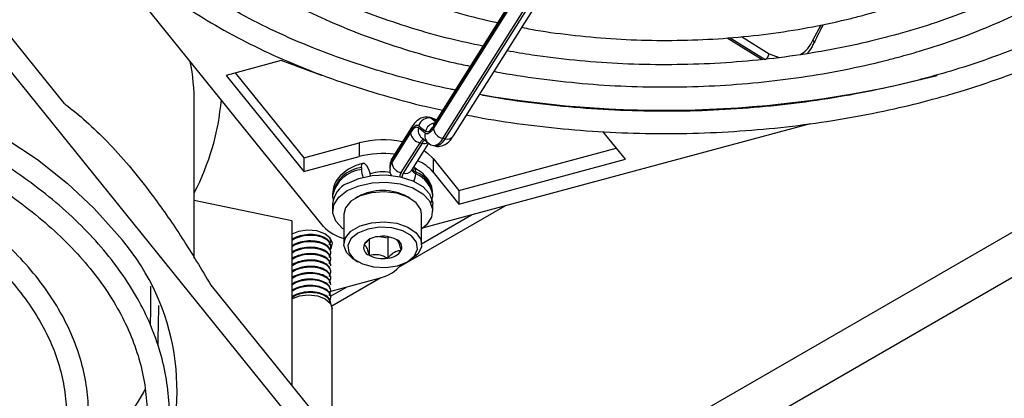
# Model space of a CAD drawing. Header units: millimetres. Extents: x 16 to 577, y 6 to 416.
# Tile 95 of 119: x 486.7 to 499.34, y 264.47 to 269.33. Entities that reach past the tile are written whole.
import ezdxf

# ---------------------------------------------------------------- set-up
doc = ezdxf.new("R2010")
doc.units = ezdxf.units.MM

msp = doc.modelspace()

# ---------------------------------------------------------------- linework, layer by layer
at = {"color": 7, "linetype": 'Continuous', "lineweight": 25}
for p, q in [((490.5982, 266.6777), (483.8363, 275.0489)), ((510.3415, 272.3147), (489.2262, 260.125)), ((492.0091, 267.9614), (494.3524, 271.678)), ((494.3644, 271.7212), (492.0212, 268.0046)), ((494.3524, 271.6546), (492.0091, 267.9381)), ((492.2655, 267.8385), (494.6088, 271.555)), ((492.1299, 267.8077), (494.4732, 271.5243)), ((494.5, 271.5186), (492.1568, 267.802)), ((484.8268, 271.2772), (487.2647, 268.2591)), ((484.8268, 270.834), (491.5887, 262.4627)), ((490.9028, 261.6761), (504.9894, 269.8082)), ((496.8801, 269.0678), (496.9871, 269.2643)), ((495.7813, 269.0973), (496.2311, 268.8188)), ((495.8192, 269.0995), (496.2687, 268.8212)), ((495.965, 269.1135), (496.3197, 268.894)), ((496.8966, 269.0326), (496.896, 269.0312)), ((496.3197, 268.894), (496.4489, 268.8459)), ((490.0553, 268.8064), (489.3478, 268.616)), ((489.4639, 268.6472), (490.344, 267.5577)), ((489.3478, 268.616), (490.344, 267.3827)), ((488.9394, 266.2696), (488.9394, 268.2549)), ((491.9818, 268.0724), (491.955, 268.078)), ((491.9757, 268.0679), (492.0025, 268.0623)), ((492.0325, 268.0225), (491.9757, 268.0679)), ((492.0518, 268.0391), (491.9866, 268.0709)), ((492.0025, 268.0623), (492.0391, 268.033)), ((491.474, 267.521), (491.7167, 267.9058)), ((491.7167, 267.8825), (491.474, 267.4976)), ((491.7287, 267.949), (491.4861, 267.5642)), ((491.902, 267.8741), (491.8169, 267.9423)), ((491.8238, 267.9698), (491.9089, 267.9015)), ((496.847, 267.9959), (491.8823, 266.6594)), ((494.4737, 267.539), (494.1862, 267.8948)), ((491.8573, 267.8166), (491.9424, 267.7484)), ((492.1568, 267.802), (492.1299, 267.8077)), ((490.344, 267.5577), (491.0561, 267.7494)), ((491.0561, 267.7494), (491.0561, 267.5744)), ((491.5949, 267.3673), (491.8375, 267.7521)), ((491.8643, 267.7465), (491.6217, 267.3616)), ((491.7305, 267.3981), (491.9492, 267.745)), ((491.8375, 267.7521), (491.8643, 267.7465)), ((492.0124, 267.7151), (492.0393, 267.7094)), ((492.3374, 267.1389), (494.3576, 267.6827)), ((490.344, 267.3827), (491.0561, 267.5744)), ((490.344, 267.5577), (490.344, 267.3827)), ((491.474, 267.521), (491.474, 267.4976)), ((492.0053, 267.5499), (492.3374, 267.1389)), ((492.0053, 267.5499), (492.0053, 267.375)), ((492.3374, 266.9639), (494.4737, 267.539)), ((491.0863, 267.4321), (491.0863, 267.4087)), ((491.1406, 267.4698), (491.1527, 267.4548)), ((491.4482, 267.4364), (491.4482, 267.413)), ((491.7824, 267.3744), (491.7824, 267.3511)), ((492.0053, 267.375), (492.3374, 266.9639)), ((492.3374, 267.1389), (492.3374, 266.9639)), ((490.1898, 266.7468), (488.9394, 267.0095)), ((490.7151, 267.0957), (490.7151, 267.0724)), ((491.0397, 267.0578), (491.0043, 267.0373)), ((491.7116, 267.0373), (491.6762, 267.0578)), ((491.9818, 266.9738), (491.9996, 267.0614)), ((492.0008, 267.0724), (492.0008, 267.0957)), ((490.7151, 266.9674), (490.7151, 266.8741)), ((491.5782, 266.161), (492.9302, 266.9415)), ((492.0008, 266.8741), (492.0008, 266.9674)), ((490.1898, 266.7468), (490.1898, 264.6379)), ((490.858, 266.8333), (490.858, 266.4483)), ((491.858, 266.4483), (491.858, 266.8333)), ((491.858, 266.4553), (492.4991, 266.8254)), ((490.6921, 266.4991), (490.6921, 266.5093)), ((491.183, 266.5085), (491.183, 266.3065)), ((491.3164, 266.5483), (491.422, 266.532)), ((491.422, 266.532), (491.4398, 266.5423)), ((491.422, 266.532), (491.422, 266.2695)), ((490.6921, 266.4175), (490.6921, 266.4277)), ((490.6921, 266.3358), (490.6921, 266.346)), ((490.6921, 266.2542), (490.6921, 266.2644)), ((491.0043, 266.2443), (491.0397, 266.2238)), ((491.6762, 266.2238), (491.7116, 266.2443)), ((490.6921, 266.1725), (490.6921, 266.1827)), ((490.6785, 265.8431), (491.3123, 266.0137)), ((490.6921, 266.0908), (490.6921, 266.1011)), ((490.6921, 266.0092), (490.6921, 266.0194)), ((490.7042, 265.6564), (491.3337, 266.0198)), ((489.1509, 265.9241), (491.5887, 262.906)), ((490.6895, 265.7808), (490.9015, 265.9032)), ((490.6921, 265.9275), (490.6921, 265.9377)), ((490.6921, 265.8459), (490.6921, 265.8561)), ((490.6921, 265.7642), (490.6921, 265.7744)), ((490.6921, 265.6826), (490.6921, 265.6928)), ((490.7102, 263.9936), (490.7102, 265.6218))]:
    msp.add_line(p, q, dxfattribs=at)
at = {"color": 7, "linetype": 'Continuous', "lineweight": 25, "flags": 128}
for points in [[(483.5805, 268.9834), (483.8755, 268.9097), (484.4564, 268.7407), (485.0126, 268.5458), (485.5406, 268.3264), (486.0372, 268.0837), (486.4992, 267.8193), (486.9239, 267.5348), (487.3086, 267.2319), (487.6509, 266.9125), (487.9488, 266.5786)], [(490.5857, 268.6122), (490.518, 268.6353), (490.0553, 268.8064)], [(491.9757, 268.0679), (491.9615, 268.0762), (491.9542, 268.0782)], [(491.9833, 268.0721), (491.9883, 268.0705), (492.0025, 268.0623)], [(492.0458, 268.0436), (492.0255, 268.055), (492.0025, 268.0623)], [(491.7167, 267.9058), (491.7315, 267.9276), (491.7462, 267.9457), (491.7606, 267.96), (491.7746, 267.9702), (491.7881, 267.9764), (491.8008, 267.9783), (491.8128, 267.9761), (491.8238, 267.9698)], [(491.8169, 267.9423), (491.8066, 267.9483), (491.7954, 267.9503), (491.7835, 267.9485), (491.7709, 267.9427), (491.7578, 267.9332), (491.7443, 267.9198), (491.7306, 267.9029), (491.7167, 267.8825)], [(492.0091, 267.9381), (491.9943, 267.9162), (491.9796, 267.8981), (491.9652, 267.8839), (491.9512, 267.8736), (491.9377, 267.8675), (491.925, 267.8655), (491.913, 267.8677), (491.902, 267.8741)], [(491.9089, 267.9015), (491.9192, 267.8956), (491.9304, 267.8935), (491.9423, 267.8954), (491.9549, 267.9011), (491.968, 267.9107), (491.9815, 267.924), (491.9952, 267.941), (492.0091, 267.9614)], [(492.1568, 267.802), (492.1376, 267.7739), (492.1187, 267.7505), (492.1001, 267.7321), (492.082, 267.7189), (492.0647, 267.711), (492.0482, 267.7085), (492.0379, 267.7097)], [(491.8899, 267.6509), (491.934, 267.6195), (492.0053, 267.5499)], [(491.0863, 267.4321), (491.0873, 267.4513), (491.0904, 267.4671), (491.0954, 267.4791), (491.1022, 267.4866), (491.1104, 267.4895), (491.1198, 267.4875), (491.13, 267.4809), (491.1406, 267.4698)], [(490.9034, 267.2298), (491.0499, 267.2931), (491.2213, 267.33), (491.4038, 267.3376), (491.5826, 267.3151), (491.7432, 267.2645), (491.8726, 267.1898), (491.9603, 267.0971), (491.9992, 266.9939), (492.0008, 266.9674)], [(490.858, 266.6408), (490.8433, 266.6517), (490.7556, 266.7444), (490.7167, 266.8476), (490.7298, 266.953), (490.7937, 267.0519), (490.9034, 267.1365)], [(490.9034, 267.1365), (491.0499, 267.1998), (491.2213, 267.2367), (491.4038, 267.2443), (491.5826, 267.2218), (491.7432, 267.1712), (491.8726, 267.0965), (491.9603, 267.0038), (491.9992, 266.9006), (491.9861, 266.7952), (491.9222, 266.6962), (491.858, 266.6408)], [(491.858, 266.8333), (491.8473, 266.8925), (491.7875, 266.981), (491.6811, 267.0535), (491.5397, 267.1022), (491.3786, 267.1217), (491.2153, 267.1099), (491.0674, 267.0682), (490.951, 267.001), (490.8787, 266.9156), (490.858, 266.8333)], [(492.0007, 267.0646), (492.0008, 267.0706), (492.0008, 267.0724)], [(490.6845, 266.3771), (490.695, 266.3917), (490.7132, 266.4601), (490.6847, 266.5273), (490.6139, 266.5831), (490.5114, 266.619), (490.393, 266.6295), (490.2766, 266.613), (490.1914, 266.579)], [(491.0043, 266.2443), (490.9764, 266.2618), (490.8922, 266.3434), (490.8584, 266.4364), (490.8787, 266.5307), (490.951, 266.616), (491.0674, 266.6832), (491.2153, 266.725), (491.3786, 266.7367), (491.5397, 266.7172), (491.6811, 266.6686), (491.7875, 266.5961), (491.8473, 266.5076), (491.8541, 266.4126), (491.8071, 266.3216), (491.7115, 266.2442), (491.7115, 266.2442)], [(491.6762, 266.2238), (491.7658, 266.2977), (491.8062, 266.3849), (491.7926, 266.4747), (491.7266, 266.5565), (491.6161, 266.6203), (491.4744, 266.6584), (491.3187, 266.6663), (491.1678, 266.6429), (491.0398, 266.5912), (490.9501, 266.5173), (490.9097, 266.4301), (490.9233, 266.3403), (490.9893, 266.2585), (491.0998, 266.1947), (491.2415, 266.1566), (491.3972, 266.1487), (491.5481, 266.1721), (491.6762, 266.2238)], [(490.1915, 265.7458), (490.2901, 265.7838), (490.4064, 265.7972), (490.5227, 265.7838), (490.6212, 265.7458), (490.6871, 265.6889), (490.7102, 265.6218)]]:
    msp.add_lwpolyline(points, dxfattribs=at)
at = {"color": 7, "linetype": 'Continuous', "lineweight": 25}
for centre, radius, start, end in [((496.861, 269.0374), 0.0359, 352.20856, 57.77908), ((496.2127, 268.9147), 0.109, 300.96489, 349.05129), ((486.077, 268.2537), 2.8624, 0.02392, 10.90572), ((494.9776, 282.0689), 13.8999, 260.16249, 284.58367), ((486.0978, 268.5828), 3.201, 332.59029, 354.96248), ((491.9515, 267.9388), 0.1314, 79.38393, 166.35815), ((491.7963, 267.9069), 0.0797, 148.08609, 180.74631), ((491.863, 267.8969), 0.147, 185.62026, 260.02428), ((491.9346, 267.9108), 0.1219, 165.01996, 230.62561), ((492.0383, 267.8692), 0.1334, 98.85445, 165.95642), ((492.0888, 267.9624), 0.0797, 148.05182, 180.74679), ((492.1554, 267.9524), 0.147, 185.62026, 260.02428), ((491.3584, 266.5964), 1.1919, 77.79038, 104.69157), ((491.9298, 267.7054), 0.1034, 117.67415, 153.15929), ((491.9837, 267.678), 0.1376, 129.08745, 150.16254), ((492.0197, 267.8426), 0.1219, 165.01835, 230.78559), ((491.9889, 267.8653), 0.1523, 279.18351, 337.78995), ((492.1851, 267.898), 0.1001, 253.54549, 323.47571), ((491.8917, 267.8604), 0.1172, 256.48091, 292.89742), ((491.3587, 266.4124), 1.2008, 82.71791, 104.59643), ((491.6042, 267.4349), 0.156, 146.54106, 179.15957), ((491.5537, 267.522), 0.0797, 148.05182, 180.74679), ((491.5738, 266.9979), 0.5731, 41.14778, 65.88241), ((491.1308, 267.0099), 0.4245, 96.02359, 168.33964), ((491.1309, 266.9865), 0.4246, 96.0288, 168.30443), ((491.4154, 267.416), 0.3292, 181.26344, 199.07543), ((490.8985, 267.2809), 0.3079, 8.71167, 34.38376), ((491.3581, 266.8787), 0.4997, 78.7712, 108.698), ((491.6042, 267.4116), 0.156, 146.54011, 179.19818), ((491.6203, 267.512), 0.147, 185.62026, 260.02428), ((491.6501, 267.4576), 0.1001, 253.54549, 323.47571), ((491.8123, 267.4259), 0.0805, 195.25082, 248.21281), ((491.8208, 267.4598), 0.0936, 210.08324, 245.78845), ((491.7238, 267.3833), 0.0593, 351.36668, 57.39125), ((491.6871, 267.3066), 0.1104, 146.65308, 174.95468), ((491.7043, 267.3071), 0.099, 146.56145, 178.34096), ((491.5789, 267.3582), 0.2036, 330.70988, 357.99979), ((491.6638, 267.0566), 0.3392, 6.62327, 69.5359), ((491.6638, 267.0333), 0.3392, 6.62327, 69.5359), ((491.0316, 266.9391), 0.3178, 113.79534, 174.88452), ((491.358, 266.4719), 0.6667, 61.48929, 118.51071), ((490.9905, 267.0403), 0.5341, 222.74744, 255.63628), ((485.7059, 264.5694), 3.0113, 340.25051, 41.85413), ((491.3074, 266.32), 0.2259, 93.4335, 146.56112), ((491.3584, 266.1712), 0.3798, 62.64283, 99.7711), ((491.4944, 266.4068), 0.1088, 340.539, 69.25792), ((491.2215, 266.4082), 0.1088, 160.539, 249.25792), ((491.4085, 266.495), 0.2259, 273.4335, 326.56112), ((491.3575, 266.6438), 0.3798, 242.64283, 279.7711), ((491.2087, 266.5089), 0.5059, 281.81891, 320.71627)]:
    msp.add_arc(centre, radius, start, end, dxfattribs=at)
for points, knots in [([(487.11, 273.9354), (487.0715, 273.8532), (486.979, 273.6562), (486.8841, 273.3364), (486.8184, 272.9803), (486.7997, 272.6225), (486.8259, 272.2656), (486.8971, 271.9113), (487.0128, 271.5613), (487.1725, 271.2175), (487.3754, 270.8816), (487.6205, 270.5554), (487.9066, 270.2408), (488.2322, 269.9396), (488.5953, 269.6535), (488.9939, 269.3842), (489.4256, 269.1332), (489.8879, 268.9018), (490.3783, 268.6914), (490.8937, 268.5025), (491.4327, 268.3384), (491.8526, 268.2267), (492.0967, 268.178), (492.149, 268.1675)], [0, 0, 0, 0, 0.0356603, 0.0855348, 0.1352321, 0.1847878, 0.23427, 0.2837473, 0.3332922, 0.3829704, 0.4328155, 0.482828, 0.5329845, 0.5832498, 0.633588, 0.6839682, 0.7343671, 0.7847664, 0.8351564, 0.885533, 0.9358947, 0.9862417, 1, 1, 1, 1]), ([(492.2885, 268.4285), (492.2694, 268.4321), (492.0612, 268.471), (491.6783, 268.5682), (491.1449, 268.7209), (490.6351, 268.8985), (490.15, 269.0968), (489.6928, 269.3154), (489.2661, 269.5526), (488.8722, 269.8072), (488.5134, 270.0774), (488.1915, 270.3617), (487.9083, 270.6584), (487.6652, 270.9656), (487.4633, 271.2819), (487.3036, 271.6056), (487.187, 271.9351), (487.1141, 272.269), (487.0857, 272.6058), (487.1019, 272.9436), (487.1644, 273.2803), (487.2596, 273.591), (487.3543, 273.7864), (487.3961, 273.8724)], [0, 0, 0, 0, 0.0050557, 0.0551109, 0.1051501, 0.1551708, 0.2051714, 0.255151, 0.3051108, 0.3550546, 0.4049902, 0.4549269, 0.5048833, 0.5548876, 0.6049784, 0.6552027, 0.7056076, 0.7562257, 0.8070528, 0.8580321, 0.9090427, 0.9599433, 1, 1, 1, 1]), ([(488.0834, 273.728), (488.0777, 273.717), (488.0169, 273.5992), (487.9423, 273.3671), (487.8641, 273.0344), (487.8359, 272.699), (487.8518, 272.3643), (487.9131, 272.0319), (488.0188, 271.7038), (488.1685, 271.382), (488.3613, 271.0682), (488.5963, 270.7643), (488.872, 270.4723), (489.1867, 270.1942), (489.5384, 269.9318), (489.9247, 269.6869), (490.343, 269.461), (490.7906, 269.2555), (491.2643, 269.0713), (491.7623, 268.9113), (492.1767, 268.797), (492.4295, 268.7452), (492.5036, 268.73)], [0, 0, 0, 0, 0.005548, 0.0594625, 0.1131387, 0.1666074, 0.2199505, 0.2732682, 0.3266544, 0.3802059, 0.4339739, 0.4879606, 0.5421329, 0.5964415, 0.6508368, 0.7052779, 0.7597351, 0.8141855, 0.8686205, 0.9230365, 0.9774331, 1, 1, 1, 1]), ([(492.6432, 268.9912), (492.5037, 269.0211), (492.1905, 269.0881), (491.7246, 269.2206), (491.246, 269.3822), (490.7926, 269.5659), (490.367, 269.7695), (489.972, 269.9917), (489.6101, 270.2308), (489.2837, 270.4853), (488.9948, 270.7532), (488.745, 271.0326), (488.5357, 271.3219), (488.3681, 271.6193), (488.243, 271.923), (488.1613, 272.2317), (488.1237, 272.5438), (488.1304, 272.8576), (488.184, 273.1707), (488.2635, 273.4415), (488.3433, 273.6052), (488.3735, 273.6671)], [0, 0, 0, 0, 0.04341911, 0.09744537, 0.1514476, 0.20542304, 0.25937043, 0.31329108, 0.36719044, 0.42108047, 0.47497461, 0.52890252, 0.58290892, 0.63705399, 0.69140741, 0.74603067, 0.80094551, 0.85609922, 0.91134633, 0.96646545, 1, 1, 1, 1]), ([(489.0638, 273.522), (489.0327, 273.4466), (488.9601, 273.2706), (488.8983, 272.9869), (488.8708, 272.6758), (488.8902, 272.3651), (488.9542, 272.0574), (489.0627, 271.7545), (489.2147, 271.4585), (489.4096, 271.1713), (489.646, 270.895), (489.9223, 270.6316), (490.2364, 270.3833), (490.586, 270.1521), (490.9681, 269.9396), (491.38, 269.7475), (491.818, 269.5765), (492.2805, 269.4305), (492.6287, 269.3354), (492.826, 269.2968), (492.8572, 269.2907)], [0, 0, 0, 0, 0.0439829, 0.102669, 0.1610651, 0.2192883, 0.2774817, 0.3357843, 0.394329, 0.4531746, 0.5123079, 0.5716688, 0.6311828, 0.6907824, 0.7504174, 0.8100494, 0.8696619, 0.9292488, 0.9888093, 1, 1, 1, 1]), ([(493.145, 269.2333), (493.1835, 269.2255), (493.3871, 269.1839), (493.7693, 269.1335), (494.2874, 269.0838), (494.8118, 269.0624), (495.3371, 269.0667), (495.8599, 269.0975), (496.3762, 269.1543), (496.8824, 269.2368), (497.2693, 269.3213), (497.5709, 269.3993), (497.8675, 269.4839), (498.2521, 269.6127), (498.6848, 269.7881), (499.0906, 269.985), (499.4661, 270.2021), (499.8092, 270.4378), (500.1148, 270.6912), (500.3488, 270.9183), (500.4641, 271.0655), (500.5053, 271.118)], [0, 0, 0, 0, 0.0139511, 0.07386478, 0.13376387, 0.19365407, 0.25354134, 0.31343144, 0.37332883, 0.43323973, 0.49317032, 0.51458464, 0.54617308, 0.60614697, 0.66616568, 0.72622206, 0.78631499, 0.84643703, 0.9065666, 0.96666116, 1, 1, 1, 1]), ([(501.1683, 270.9787), (501.1435, 270.9474), (501.043, 270.8207), (500.8255, 270.6092), (500.5176, 270.347), (500.1707, 270.1002), (499.7905, 269.8697), (499.3784, 269.6573), (498.9374, 269.4643), (498.4784, 269.2951), (498.1292, 269.1876), (497.8513, 269.1113), (497.5606, 269.0373), (497.1216, 268.9437), (496.5859, 268.857), (496.0395, 268.7953), (495.486, 268.7592), (494.9293, 268.7489), (494.3728, 268.7642), (493.8209, 268.8064), (493.3464, 268.8617), (493.0623, 268.9129), (492.9551, 268.9322)], [0, 0, 0, 0, 0.0187068, 0.0756406, 0.132462, 0.1892235, 0.245962, 0.3026975, 0.3594431, 0.4162073, 0.4700147, 0.480906, 0.5107311, 0.5675447, 0.6243844, 0.6812385, 0.7381029, 0.7949735, 0.8518458, 0.9087147, 0.965575, 1, 1, 1, 1]), ([(492.7895, 268.6695), (492.7983, 268.6676), (492.9849, 268.6279), (493.3626, 268.5735), (493.9193, 268.509), (494.4844, 268.4733), (495.0522, 268.4631), (495.6197, 268.4794), (496.1832, 268.5218), (496.7392, 268.5901), (497.2842, 268.684), (497.6957, 268.7761), (498.0161, 268.8595), (498.3316, 268.9491), (498.7489, 269.0866), (499.2206, 269.2724), (499.6658, 269.4798), (500.0818, 269.7076), (500.4656, 269.9546), (500.8155, 270.219), (501.1258, 270.5002), (501.3488, 270.7322), (501.4532, 270.874), (501.4818, 270.9128)], [0, 0, 0, 0, 0.0027038, 0.0573636, 0.1120116, 0.1666515, 0.2212872, 0.2759228, 0.3305615, 0.3852069, 0.4398631, 0.4945341, 0.5123796, 0.5411882, 0.5958892, 0.6506229, 0.7053834, 0.7601703, 0.81498, 0.8698032, 0.9246151, 0.9793836, 1, 1, 1, 1]), ([(492.4361, 268.1089), (492.4792, 268.1), (492.713, 268.0513), (493.1513, 267.9875), (493.7475, 267.9195), (494.3517, 267.8795), (494.959, 267.8651), (495.5666, 267.8771), (496.1709, 267.9152), (496.7688, 267.9794), (497.3569, 268.0692), (497.908, 268.1794), (498.3563, 268.2899), (498.7939, 268.4138), (499.2415, 268.5594), (499.7494, 268.7549), (500.2314, 268.9721), (500.6846, 269.2099), (501.1066, 269.4671), (501.4947, 269.7424), (501.8479, 270.034), (502.159, 270.3418), (502.3627, 270.5672), (502.4498, 270.6927), (502.4599, 270.7073)], [0, 0, 0, 0, 0.01143311, 0.06200458, 0.11256723, 0.16312373, 0.21367684, 0.26422938, 0.31478378, 0.36534241, 0.41590815, 0.46648391, 0.51073957, 0.53738889, 0.58799344, 0.63862295, 0.68927241, 0.73994186, 0.79062928, 0.84132943, 0.89202922, 0.94270841, 0.99333985, 1, 1, 1, 1]), ([(502.1454, 270.7734), (502.1055, 270.7227), (501.9847, 270.5694), (501.7391, 270.3247), (501.4132, 270.041), (501.0486, 269.7724), (500.6499, 269.5198), (500.2187, 269.2849), (499.7576, 269.069), (499.269, 268.8733), (498.7958, 268.7128), (498.3892, 268.595), (497.9731, 268.4887), (497.503, 268.3867), (496.9301, 268.2901), (496.3459, 268.2184), (495.7539, 268.1723), (495.1574, 268.1519), (494.56, 268.1575), (493.9648, 268.1885), (493.3764, 268.2468), (492.9202, 268.3074), (492.6661, 268.3568), (492.6004, 268.3696)], [0, 0, 0, 0, 0.0258168, 0.0781708, 0.1304386, 0.1826578, 0.2348554, 0.2870484, 0.3392461, 0.3914561, 0.4436819, 0.4837213, 0.5111633, 0.5634195, 0.615696, 0.6679837, 0.7202797, 0.7725811, 0.824885, 0.877188, 0.9294863, 0.9817767, 1, 1, 1, 1]), ([(496.9005, 269.0292), (496.903, 269.0356), (496.9347, 269.1174), (496.979, 269.1976), (497.0197, 269.2715)], [0, 0, 0, 0, 0.0785274, 1, 1, 1, 1]), ([(496.7137, 268.8821), (496.7457, 268.9003), (496.8134, 268.9387), (496.8571, 269.0233), (496.8801, 269.0678)], [0, 0, 0, 0, 0.4728164, 1, 1, 1, 1]), ([(496.8084, 268.8975), (496.8298, 268.921), (496.8646, 268.9593), (496.8852, 269.0134), (496.8931, 269.0342)], [0, 0, 0, 0, 0.6160756, 1, 1, 1, 1]), ([(488.0993, 262.5746), (488.1048, 262.5824), (488.188, 262.7003), (488.3095, 262.938), (488.4586, 263.2857), (488.5583, 263.6398), (488.6139, 263.9966), (488.6237, 264.3543), (488.5885, 264.7109), (488.5083, 265.0645), (488.3837, 265.4133), (488.2153, 265.7556), (488.0039, 266.0897), (487.7504, 266.4138), (487.4562, 266.7258), (487.1229, 267.0242), (486.7525, 267.307), (486.3471, 267.5728), (485.9091, 267.82), (485.4409, 268.0472), (484.9454, 268.2536), (484.4245, 268.4368), (483.943, 268.5826), (483.6286, 268.6566), (483.5021, 268.6863)], [0, 0, 0, 0, 0.0034038, 0.051747, 0.0999369, 0.1479531, 0.1958026, 0.2435268, 0.2911959, 0.3388715, 0.386627, 0.4345202, 0.4825767, 0.5307913, 0.5791384, 0.6275833, 0.6760919, 0.7246358, 0.7731941, 0.8217499, 0.8702957, 0.9188281, 0.9673462, 1, 1, 1, 1]), ([(483.3827, 268.4237), (483.3855, 268.4231), (483.5753, 268.384), (483.9374, 268.2845), (484.4637, 268.124), (484.9648, 267.9386), (485.4404, 267.7331), (485.887, 267.5077), (486.3024, 267.2642), (486.6841, 267.0039), (487.03, 266.7285), (487.3384, 266.4396), (487.6076, 266.139), (487.8362, 265.8283), (488.0232, 265.5093), (488.1677, 265.1834), (488.2689, 264.8521), (488.3261, 264.517), (488.3387, 264.1796), (488.3062, 263.8419), (488.2292, 263.506), (488.1059, 263.1744), (487.9631, 262.8842), (487.8433, 262.7085), (487.7955, 262.6384)], [0, 0, 0, 0, 0.0007066, 0.0488286, 0.0969343, 0.1450216, 0.1930891, 0.2411366, 0.289166, 0.3371821, 0.3851935, 0.4332109, 0.4812557, 0.5293587, 0.5775602, 0.6259066, 0.6744404, 0.7231828, 0.772113, 0.8211578, 0.8701775, 0.9190597, 0.9677501, 1, 1, 1, 1]), ([(487.2647, 268.2591), (487.2822, 268.2458), (487.4769, 268.098), (487.7678, 267.8335), (488.1365, 267.4187), (488.4467, 267.0229), (488.787, 266.5333), (489.0292, 266.1278), (489.1509, 265.9241)], [0, 0, 0, 0, 0.0284401, 0.3157726, 0.4625918, 0.6094084, 0.8037972, 1, 1, 1, 1]), ([(487.1236, 262.7796), (487.1744, 262.8607), (487.2907, 263.0466), (487.4214, 263.3482), (487.5232, 263.6792), (487.5781, 264.0137), (487.588, 264.3489), (487.5526, 264.683), (487.4723, 265.0137), (487.3477, 265.3393), (487.1796, 265.658), (486.9686, 265.9678), (486.7161, 266.2669), (486.4235, 266.5532), (486.0927, 266.8248), (485.726, 267.0799), (485.3258, 267.3169), (484.8946, 267.5343), (484.4356, 267.731), (483.9506, 267.9043), (483.5336, 268.0328), (483.2726, 268.094), (483.1874, 268.114)], [0, 0, 0, 0, 0.0402033, 0.0921759, 0.1439241, 0.1954496, 0.2468037, 0.2980818, 0.3493688, 0.4007658, 0.4523487, 0.5041459, 0.556143, 0.6082993, 0.6605656, 0.7128973, 0.7652597, 0.8176265, 0.8699825, 0.9223218, 0.9746424, 1, 1, 1, 1]), ([(491.952, 268.0772), (491.9272, 268.0791), (491.8787, 268.0827), (491.8145, 268.049), (491.7675, 268.0059), (491.7411, 267.9671), (491.7287, 267.949)], [0, 0, 0, 0, 0.2433002, 0.4764839, 0.7559183, 1, 1, 1, 1]), ([(492.0212, 268.0046), (492.0157, 267.9968), (492.0066, 267.9841), (492.0065, 267.9842), (492.0064, 267.9842)], [0, 0, 0, 0, 0.6086598, 1, 1, 1, 1]), ([(483.0265, 267.8587), (483.1124, 267.8393), (483.3708, 267.7811), (483.7821, 267.6585), (484.2572, 267.4936), (484.7059, 267.3063), (485.1267, 267.0995), (485.5163, 266.8744), (485.8723, 266.6325), (486.1926, 266.3757), (486.475, 266.1057), (486.7181, 265.8245), (486.9204, 265.5337), (487.081, 265.2352), (487.1988, 264.9305), (487.2732, 264.6211), (487.3034, 264.3086), (487.2887, 263.9948), (487.2293, 263.6818), (487.1238, 263.3725), (486.9908, 263.0916), (486.8735, 262.9179), (486.8228, 262.8428)], [0, 0, 0, 0, 0.0257277, 0.0773388, 0.1289264, 0.1804881, 0.2320231, 0.283533, 0.335024, 0.3865079, 0.4379995, 0.4895295, 0.5411432, 0.5929001, 0.6448672, 0.6970993, 0.7496071, 0.8023264, 0.8550978, 0.9077229, 0.9601021, 1, 1, 1, 1]), ([(492.0345, 267.7109), (492.035, 267.7106), (492.0589, 267.6988), (492.1151, 267.7078), (492.1793, 267.7372), (492.2269, 267.7818), (492.2532, 267.8204), (492.2655, 267.8385)], [0, 0, 0, 0, 0.0055555, 0.2630792, 0.4901678, 0.7622983, 1, 1, 1, 1]), ([(491.9424, 267.7484), (491.9635, 267.7324), (491.9863, 267.715), (492.0133, 267.7158), (492.0154, 267.7159)], [0, 0, 0, 0, 0.922186, 1, 1, 1, 1]), ([(491.4861, 267.5642), (491.4734, 267.5415), (491.4511, 267.5018), (491.4525, 267.4566), (491.4532, 267.4372)], [0, 0, 0, 0, 0.5695678, 1, 1, 1, 1]), ([(491.1072, 267.4889), (491.0795, 267.4806), (490.9991, 267.4562), (490.8869, 267.3968), (490.789, 267.3078), (490.7268, 267.2062), (490.7196, 267.1326), (490.7161, 267.0975)], [0, 0, 0, 0, 0.1295761, 0.3762897, 0.6004826, 0.8094022, 1, 1, 1, 1]), ([(491.4532, 267.4137), (491.4514, 267.4005), (491.4474, 267.3694), (491.4623, 267.3415), (491.4709, 267.3255)], [0, 0, 0, 0, 0.424578, 1, 1, 1, 1]), ([(491.9987, 267.1023), (491.9951, 267.1375), (491.9876, 267.2109), (491.9245, 267.3097), (491.8445, 267.3838), (491.7806, 267.4195), (491.7557, 267.4333)], [0, 0, 0, 0, 0.25447187, 0.53005379, 0.81741295, 1, 1, 1, 1]), ([(490.7159, 267.0728), (490.7156, 267.0714), (490.7123, 267.0536), (490.719, 267.036), (490.7253, 267.0198)], [0, 0, 0, 0, 0.08020892, 1, 1, 1, 1]), ([(490.6766, 266.3755), (490.6836, 266.3892), (490.7006, 266.4226), (490.6764, 266.4769), (490.6138, 266.5267), (490.5185, 266.5586), (490.4061, 266.5661), (490.296, 266.5476), (490.2189, 266.5192), (490.1944, 266.4942), (490.1898, 266.4895)], [0, 0, 0, 0, 0.1019369, 0.2483883, 0.3910894, 0.5337904, 0.6802418, 0.8208947, 0.9660746, 1, 1, 1, 1]), ([(490.6918, 266.4276), (490.6876, 266.4476), (490.6792, 266.4872), (490.613, 266.537), (490.5188, 266.5688), (490.4059, 266.5763), (490.2964, 266.5576), (490.2221, 266.5314), (490.1995, 266.509), (490.1971, 266.5067)], [0, 0, 0, 0, 0.1646783, 0.3269663, 0.4892543, 0.6558076, 0.8157664, 0.9808736, 1, 1, 1, 1]), ([(490.6918, 266.346), (490.6876, 266.3659), (490.6792, 266.4056), (490.613, 266.4553), (490.5188, 266.4871), (490.4059, 266.4947), (490.2964, 266.476), (490.2221, 266.4497), (490.1995, 266.4273), (490.1971, 266.425)], [0, 0, 0, 0, 0.1646783, 0.3269663, 0.4892543, 0.6558076, 0.8157664, 0.9808736, 1, 1, 1, 1]), ([(490.6708, 266.4414), (490.6826, 266.4605), (490.7004, 266.4893), (490.6861, 266.5178), (490.6812, 266.5274)], [0, 0, 0, 0, 0.6613028, 1, 1, 1, 1]), ([(491.2064, 266.5218), (491.206, 266.5216), (491.1855, 266.5141), (491.1546, 266.4836), (491.1275, 266.4539), (491.1189, 266.4445)], [0, 0, 0, 0, 0.01224515, 0.68784157, 1, 1, 1, 1]), ([(491.597, 266.3705), (491.5878, 266.4023), (491.5721, 266.4566), (491.5493, 266.4966), (491.5379, 266.5048), (491.5329, 266.5085)], [0, 0, 0, 0, 0.4391165, 0.7513669, 1, 1, 1, 1]), ([(490.6708, 266.2781), (490.6808, 266.297), (490.7014, 266.3356), (490.6769, 266.3952), (490.6137, 266.4451), (490.5186, 266.4769), (490.406, 266.4844), (490.296, 266.466), (490.2189, 266.4375), (490.1944, 266.4126), (490.1898, 266.4078)], [0, 0, 0, 0, 0.1354103, 0.2764031, 0.4137853, 0.5511674, 0.6921602, 0.8275705, 0.9673391, 1, 1, 1, 1]), ([(490.6708, 266.1965), (490.6808, 266.2154), (490.7014, 266.2539), (490.6769, 266.3136), (490.6137, 266.3634), (490.5186, 266.3953), (490.406, 266.4028), (490.296, 266.3843), (490.2189, 266.3559), (490.1944, 266.3309), (490.1898, 266.3262)], [0, 0, 0, 0, 0.1354103, 0.2764031, 0.4137853, 0.5511674, 0.6921602, 0.8275705, 0.9673391, 1, 1, 1, 1]), ([(490.6918, 266.2643), (490.6876, 266.2843), (490.6792, 266.3239), (490.613, 266.3737), (490.5188, 266.4055), (490.4059, 266.413), (490.2964, 266.3943), (490.2221, 266.3681), (490.1995, 266.3457), (490.1971, 266.3434)], [0, 0, 0, 0, 0.1646783, 0.3269663, 0.4892543, 0.6558076, 0.8157664, 0.9808736, 1, 1, 1, 1]), ([(491.1189, 266.4445), (491.1281, 266.4367), (491.1438, 266.4234), (491.1666, 266.3652), (491.178, 266.3245), (491.183, 266.3065)], [0, 0, 0, 0, 0.4391165, 0.7513669, 1, 1, 1, 1]), ([(491.422, 266.2695), (491.4306, 266.2791), (491.4577, 266.3095), (491.5075, 266.3508), (491.5591, 266.369), (491.587, 266.3701), (491.597, 266.3705)], [0, 0, 0, 0, 0.1560255, 0.4937074, 0.8190578, 1, 1, 1, 1]), ([(490.6918, 266.1725), (490.6876, 266.1924), (490.6792, 266.232), (490.613, 266.2818), (490.5188, 266.3136), (490.406, 266.3211), (490.296, 266.3026), (490.2189, 266.2742), (490.1944, 266.2492), (490.1898, 266.2445)], [0, 0, 0, 0, 0.1615355, 0.3207264, 0.4799173, 0.643292, 0.8001981, 0.9621544, 1, 1, 1, 1]), ([(490.6918, 266.1827), (490.6876, 266.2026), (490.6792, 266.2423), (490.613, 266.292), (490.5188, 266.3238), (490.4059, 266.3314), (490.2964, 266.3127), (490.2221, 266.2864), (490.1995, 266.264), (490.1971, 266.2617)], [0, 0, 0, 0, 0.16467825, 0.3269663, 0.48925434, 0.65580763, 0.81576641, 0.98087358, 1, 1, 1, 1]), ([(490.6918, 266.101), (490.6876, 266.121), (490.6792, 266.1606), (490.613, 266.2103), (490.5188, 266.2422), (490.4059, 266.2497), (490.2964, 266.231), (490.2221, 266.2048), (490.1995, 266.1824), (490.1971, 266.1801)], [0, 0, 0, 0, 0.1646783, 0.3269663, 0.4892543, 0.6558076, 0.8157664, 0.9808736, 1, 1, 1, 1]), ([(491.183, 266.3065), (491.2172, 266.3132), (491.2758, 266.3246), (491.3609, 266.3024), (491.4032, 266.2796), (491.422, 266.2695)], [0, 0, 0, 0, 0.4391165, 0.7513669, 1, 1, 1, 1]), ([(490.6708, 266.0332), (490.6808, 266.0521), (490.7014, 266.0906), (490.6769, 266.1503), (490.6137, 266.2001), (490.5186, 266.232), (490.406, 266.2395), (490.296, 266.221), (490.2189, 266.1926), (490.1944, 266.1676), (490.1898, 266.1629)], [0, 0, 0, 0, 0.1354103, 0.2764031, 0.4137853, 0.5511674, 0.6921602, 0.8275705, 0.9673391, 1, 1, 1, 1]), ([(490.6708, 265.9515), (490.6808, 265.9704), (490.7014, 266.009), (490.6769, 266.0686), (490.6137, 266.1185), (490.5186, 266.1503), (490.406, 266.1578), (490.296, 266.1393), (490.2189, 266.1109), (490.1944, 266.0859), (490.1898, 266.0812)], [0, 0, 0, 0, 0.1354103, 0.2764031, 0.4137853, 0.5511674, 0.6921602, 0.8275705, 0.9673391, 1, 1, 1, 1]), ([(490.6918, 266.0194), (490.6876, 266.0393), (490.6792, 266.0789), (490.613, 266.1287), (490.5188, 266.1605), (490.4059, 266.1681), (490.2964, 266.1494), (490.2221, 266.1231), (490.1995, 266.1007), (490.1971, 266.0984)], [0, 0, 0, 0, 0.1646783, 0.3269663, 0.4892543, 0.6558076, 0.8157664, 0.9808736, 1, 1, 1, 1]), ([(490.6918, 265.9275), (490.6876, 265.9475), (490.6792, 265.9871), (490.613, 266.0368), (490.5188, 266.0687), (490.406, 266.0762), (490.296, 266.0577), (490.2189, 266.0293), (490.1944, 266.0043), (490.1898, 265.9996)], [0, 0, 0, 0, 0.1615355, 0.3207264, 0.4799173, 0.643292, 0.8001981, 0.9621544, 1, 1, 1, 1]), ([(490.6708, 265.7882), (490.6808, 265.8071), (490.7014, 265.8457), (490.6769, 265.9053), (490.6137, 265.9552), (490.5186, 265.987), (490.406, 265.9945), (490.296, 265.976), (490.2189, 265.9476), (490.1944, 265.9226), (490.1898, 265.9179)], [0, 0, 0, 0, 0.1354103, 0.2764031, 0.4137853, 0.5511674, 0.6921602, 0.8275705, 0.9673391, 1, 1, 1, 1]), ([(490.6918, 265.9377), (490.6876, 265.9577), (490.6792, 265.9973), (490.613, 266.047), (490.5188, 266.0789), (490.4059, 266.0864), (490.2964, 266.0677), (490.2221, 266.0414), (490.1995, 266.0191), (490.1971, 266.0168)], [0, 0, 0, 0, 0.1646783, 0.3269663, 0.4892543, 0.6558076, 0.8157664, 0.9808736, 1, 1, 1, 1]), ([(490.6918, 265.8561), (490.6876, 265.876), (490.6792, 265.9156), (490.613, 265.9654), (490.5188, 265.9972), (490.4059, 266.0048), (490.2964, 265.9861), (490.2221, 265.9598), (490.1995, 265.9374), (490.1971, 265.9351)], [0, 0, 0, 0, 0.1646783, 0.3269663, 0.4892543, 0.6558076, 0.8157664, 0.9808736, 1, 1, 1, 1]), ([(488.3756, 265.4138), (488.378, 265.4854), (488.3836, 265.6495), (488.3829, 265.8166), (488.3825, 265.9108)], [0, 0, 0, 0, 0.43635479, 1, 1, 1, 1]), ([(490.6708, 265.7065), (490.6808, 265.7254), (490.7014, 265.764), (490.6769, 265.8237), (490.6137, 265.8735), (490.5186, 265.9054), (490.406, 265.9128), (490.296, 265.8944), (490.2189, 265.866), (490.1944, 265.841), (490.1898, 265.8362)], [0, 0, 0, 0, 0.1354103, 0.2764031, 0.4137853, 0.5511674, 0.6921602, 0.8275705, 0.9673391, 1, 1, 1, 1]), ([(490.6918, 265.7744), (490.6876, 265.7944), (490.6792, 265.834), (490.613, 265.8837), (490.5188, 265.9155), (490.4059, 265.9231), (490.2964, 265.9044), (490.2221, 265.8781), (490.1995, 265.8558), (490.1971, 265.8534)], [0, 0, 0, 0, 0.16467825, 0.3269663, 0.48925434, 0.65580763, 0.81576641, 0.98087358, 1, 1, 1, 1]), ([(490.6918, 265.6825), (490.6876, 265.7025), (490.6792, 265.7421), (490.613, 265.7919), (490.5188, 265.8237), (490.406, 265.8312), (490.296, 265.8127), (490.2189, 265.7843), (490.1944, 265.7593), (490.1898, 265.7546)], [0, 0, 0, 0, 0.1615355, 0.3207264, 0.4799173, 0.643292, 0.8001981, 0.9621544, 1, 1, 1, 1]), ([(490.6918, 265.6928), (490.6876, 265.7127), (490.6792, 265.7523), (490.613, 265.8021), (490.5188, 265.8339), (490.4059, 265.8414), (490.2964, 265.8227), (490.2221, 265.7965), (490.1995, 265.7741), (490.1971, 265.7718)], [0, 0, 0, 0, 0.1646783, 0.3269663, 0.4892543, 0.6558076, 0.8157664, 0.9808736, 1, 1, 1, 1]), ([(488.4797, 265.6609), (488.4775, 265.5257), (488.4747, 265.3552), (488.4697, 265.1882), (488.4687, 265.1537)], [0, 0, 0, 0, 0.79330667, 1, 1, 1, 1]), ([(487.8081, 264.1467), (487.8839, 264.1757), (488.0326, 264.2326), (488.2135, 264.3918), (488.278, 264.5255), (488.3069, 264.5855)], [0, 0, 0, 0, 0.364003, 0.7145898, 1, 1, 1, 1])]:
    msp.add_open_spline(points, degree=3, knots=knots, dxfattribs=at)

doc.saveas('drawing.dxf')
